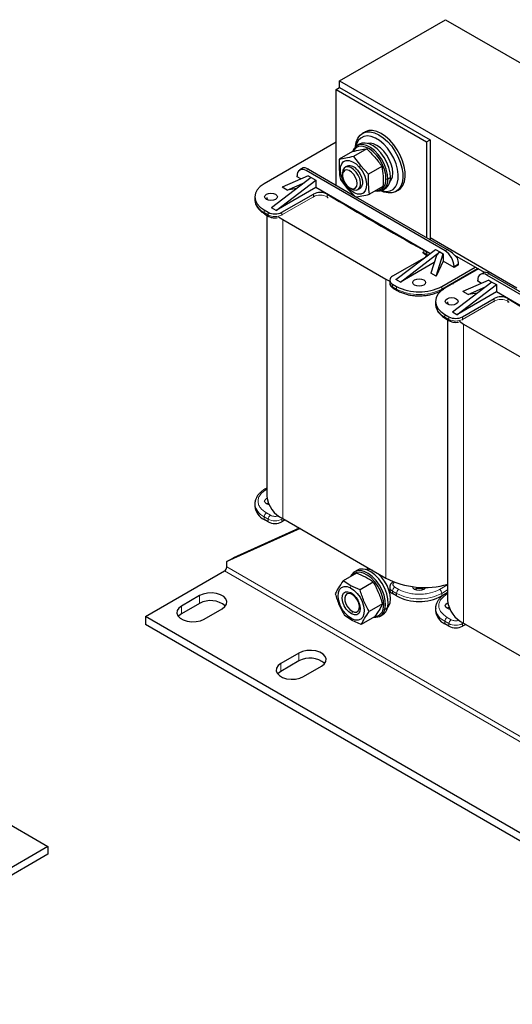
# Model space of a CAD drawing. Header units: millimetres. Extents: x 5 to 418, y 2 to 292.
# Tile 19 of 23: x 294 to 335, y 52 to 134. Entities that reach past the tile are written whole.
import ezdxf

# ---------------------------------------------------------------- set-up
doc = ezdxf.new("R2010")
doc.units = ezdxf.units.MM

msp = doc.modelspace()

# ---------------------------------------------------------------- linework, layer by layer
at = {"color": 7, "linetype": 'Continuous', "lineweight": 25}
for p, q in [((320.275, 129.3782), (329.0997, 134.4725)), ((329.0997, 134.4725), (366.8121, 112.7017)), ((320.275, 128.812), (320.275, 129.3782)), ((320.275, 129.3782), (357.9874, 107.6073)), ((319.9922, 128.6487), (320.275, 128.812)), ((319.9922, 120.6576), (319.9922, 128.6487)), ((319.9922, 128.6487), (327.5347, 124.2946)), ((320.275, 128.812), (327.8175, 124.4578)), ((322.3635, 125.1078), (322.175, 124.999)), ((319.9922, 124.2605), (313.9771, 120.7881)), ((321.9426, 124.0951), (321.7163, 123.9644)), ((327.5347, 124.2946), (327.8175, 124.4578)), ((327.5347, 124.2946), (327.5347, 116.3034)), ((327.8175, 124.4578), (327.8175, 116.1401)), ((321.3538, 123.4823), (320.2439, 122.8416)), ((322.5328, 123.7058), (321.4229, 123.0651)), ((321.4229, 123.0651), (322.0058, 122.3064)), ((322.0058, 122.3064), (322.6904, 121.6063)), ((317.2406, 122.1185), (316.9416, 121.9459)), ((329.0714, 115.1985), (317.4749, 121.8931)), ((317.6634, 122.0019), (321.5353, 119.7668)), ((320.5139, 121.6779), (320.5139, 121.5109)), ((320.892, 122.2569), (320.7349, 122.1662)), ((323.8003, 122.247), (322.6904, 121.6063)), ((317.8991, 121.3107), (314.5993, 118.796)), ((314.9764, 118.5783), (318.2763, 121.093)), ((317.6352, 121.4631), (315.4715, 120.5187)), ((315.9069, 120.2673), (317.3652, 120.9038)), ((316.7206, 121.3813), (316.7206, 121.4575)), ((317.0337, 121.2006), (316.7206, 121.3813)), ((317.6352, 121.4631), (317.8991, 121.3107)), ((317.8991, 121.3107), (318.2763, 121.093)), ((318.2763, 121.093), (318.2763, 120.4833)), ((320.3324, 121.1594), (320.9154, 120.4007)), ((318.2763, 120.4833), (314.9764, 118.5783)), ((315.4478, 118.415), (318.0814, 119.9354)), ((315.9069, 120.2673), (315.4715, 120.5187)), ((316.6887, 120.3882), (315.9069, 120.2673)), ((327.8148, 114.9768), (318.2763, 120.4833)), ((320.9154, 120.4007), (321.5999, 119.7007)), ((321.1235, 120.455), (321.2681, 120.3715)), ((321.8015, 120.3187), (321.9585, 120.4093)), ((323.8888, 120.5648), (322.7789, 119.9241)), ((323.8495, 120.2693), (324.0757, 120.3999)), ((324.9747, 120.1491), (325.1633, 120.258)), ((313.196, 119.6995), (313.196, 119.4818)), ((314.2049, 119.5023), (314.1656, 119.4817)), ((314.2049, 119.6614), (314.2191, 119.4548)), ((314.2049, 119.5023), (314.2049, 119.4613)), ((321.6394, 119.7067), (329.26, 115.3074)), ((313.9771, 118.611), (314.3165, 118.415)), ((314.0323, 118.2711), (314.3717, 118.0752)), ((314.0323, 118.2711), (314.0352, 118.2695)), ((314.9764, 118.5783), (314.5993, 118.796)), ((314.2049, 118.1715), (314.2049, 94.7297)), ((315.1823, 118.0381), (315.5327, 117.8108)), ((315.5327, 117.8108), (324.1311, 112.8471)), ((327.8175, 116.3142), (335.0771, 112.1233)), ((324.9702, 112.809), (328.27, 115.3237)), ((325.3473, 112.5913), (328.6472, 115.106)), ((327.3116, 114.9982), (327.4638, 114.8575)), ((328.27, 115.3237), (328.6472, 115.106)), ((328.3314, 113.0948), (328.9112, 114.9536)), ((328.6472, 115.106), (328.3502, 114.8025)), ((328.6472, 115.106), (328.9112, 114.9536)), ((328.9112, 114.9536), (328.9112, 114.3439)), ((327.321, 114.6015), (324.6874, 113.0812)), ((328.1685, 114.2199), (325.3473, 112.5913)), ((328.3502, 114.8025), (327.8959, 113.3462)), ((328.9112, 114.3439), (328.3314, 113.0948)), ((329.8257, 113.8159), (328.9112, 114.3439)), ((329.8534, 114.8558), (332.3437, 113.4182)), ((330.2028, 114.0336), (330.2028, 114.1099)), ((328.3314, 113.0948), (327.8959, 113.3462)), ((328.798, 112.2321), (331.5982, 113.8486)), ((331.8622, 113.6962), (329.062, 112.0797)), ((330.2028, 114.0336), (329.8257, 113.8159)), ((329.8257, 113.8159), (329.8257, 113.8921)), ((332.3255, 113.4101), (332.0265, 113.2375)), ((332.7484, 113.2936), (336.6203, 111.0584)), ((324.1311, 112.8471), (324.4531, 112.6783)), ((324.4531, 112.7546), (324.4531, 112.5369)), ((325.3473, 112.5913), (324.9702, 112.809)), ((329.6333, 112.4413), (329.7753, 112.4915)), ((332.9841, 112.6023), (329.6843, 110.0877)), ((332.7201, 112.7547), (330.5564, 111.8103)), ((331.8056, 112.673), (331.8056, 112.7492)), ((332.1187, 112.4922), (331.8056, 112.673)), ((344.1564, 106.4902), (332.5598, 113.1847)), ((332.7201, 112.7547), (332.9841, 112.6023)), ((332.9841, 112.6023), (333.3612, 112.3846)), ((324.6874, 112.428), (325.0268, 112.2321)), ((324.7426, 112.0882), (325.082, 111.8923)), ((325.082, 111.8923), (325.0849, 111.8907)), ((328.7428, 111.8923), (328.9633, 112.0195)), ((330.0614, 109.87), (333.3612, 112.3846)), ((333.3612, 111.7749), (330.0614, 109.87)), ((330.9919, 111.5589), (330.5564, 111.8103)), ((330.9919, 111.5589), (332.4502, 112.1954)), ((331.7736, 111.6799), (330.9919, 111.5589)), ((333.3612, 112.3846), (333.3612, 111.7749)), ((342.8998, 106.2684), (333.3612, 111.7749)), ((328.281, 110.9912), (328.281, 110.7734)), ((329.2899, 110.953), (329.304, 110.7465)), ((330.5328, 109.7067), (333.1664, 111.227)), ((329.2899, 110.7939), (329.2506, 110.7734)), ((329.2899, 110.7939), (329.2899, 110.7529)), ((330.0614, 109.87), (329.6843, 110.0877)), ((329.062, 109.9026), (329.4014, 109.7067)), ((329.1172, 109.5628), (329.4567, 109.3668)), ((329.1172, 109.5628), (329.1201, 109.5612)), ((329.2899, 109.4631), (329.2899, 86.0213)), ((330.2673, 109.3298), (330.6176, 109.1025)), ((330.6176, 109.1025), (339.2161, 104.1387)), ((314.2049, 95.4249), (314.0323, 95.3252)), ((314.1656, 94.55), (314.2129, 94.5743)), ((313.196, 94.1146), (313.196, 93.8968)), ((314.3085, 94.1734), (314.1656, 94.1145)), ((314.3165, 92.6123), (313.9771, 92.8083)), ((315.7213, 92.7702), (315.4478, 92.6123)), ((315.5327, 92.8791), (324.1311, 87.9154)), ((316.9782, 92.0447), (310.8469, 89.2907)), ((316.9076, 92.0854), (311.4126, 89.6173)), ((310.8469, 89.2907), (311.4126, 89.6173)), ((310.8469, 88.8552), (310.8469, 89.2907)), ((304.0587, 84.7187), (310.6584, 88.5286)), ((321.6712, 88.3267), (320.5613, 87.6859)), ((321.754, 88.581), (321.5278, 88.4504)), ((321.2174, 87.2849), (320.5613, 87.6859)), ((321.9752, 86.9426), (321.2174, 87.2849)), ((323.085, 87.5833), (321.9752, 86.9426)), ((324.4531, 87.1697), (324.4531, 86.9519)), ((324.744, 87.6191), (324.7426, 87.6183)), ((308.5842, 86.4604), (307.0757, 85.5896)), ((320.7025, 86.2545), (320.7025, 86.2145)), ((325.0268, 86.4294), (324.6874, 86.6254)), ((329.0774, 86.5907), (328.798, 86.4294)), ((329.1138, 86.5843), (329.09, 86.598)), ((329.2899, 86.7165), (329.1172, 86.6169)), ((308.5842, 85.8072), (307.0757, 84.9363)), ((308.9613, 84.501), (310.4698, 85.3719)), ((323.8466, 85.7662), (322.7367, 85.1254)), ((328.281, 85.4062), (328.281, 85.1885)), ((329.2506, 85.8417), (329.2979, 85.8659)), ((329.3934, 85.4651), (329.2506, 85.4062)), ((358.9302, 53.0421), (304.0587, 84.7187)), ((304.0587, 84.7187), (304.0587, 84.0655)), ((321.3267, 84.394), (320.6706, 84.795)), ((321.312, 85.1587), (321.3466, 85.1387)), ((323.1943, 84.6924), (322.0844, 84.0516)), ((323.6609, 84.7552), (323.8872, 84.8859)), ((358.9302, 52.3889), (304.0587, 84.0655)), ((322.0844, 84.0516), (321.3267, 84.394)), ((329.4014, 83.904), (329.062, 84.0999)), ((330.8063, 84.0619), (330.5328, 83.904)), ((330.6176, 84.1708), (339.2161, 79.207)), ((316.8809, 81.6708), (315.3724, 80.8)), ((316.8809, 81.0176), (315.3724, 80.1467)), ((317.258, 79.7114), (318.7665, 80.5823)), ((282.1403, 73.5047), (295.9277, 65.5455)), ((295.9277, 65.5455), (289.328, 61.7356)), ((295.9277, 64.8922), (289.328, 61.0823)), ((295.9277, 65.5455), (295.9277, 64.8922))]:
    msp.add_line(p, q, dxfattribs=at)
at = {"color": 7, "linetype": 'Continuous', "lineweight": 18}
for p, q in [((321.9118, 122.1833), (322.0058, 122.3064)), ((317.4749, 121.8931), (317.6634, 122.0019)), ((324.1394, 121.1806), (324.2902, 121.1771)), ((324.5165, 121.3077), (324.2902, 121.1771)), ((318.0814, 119.7176), (318.0814, 119.9354)), ((319.2267, 119.9272), (319.2267, 119.7094)), ((320.9387, 120.4829), (320.9154, 120.4007)), ((318.0814, 119.7176), (315.4478, 118.1973)), ((319.2317, 119.6626), (319.2994, 119.6653)), ((319.2994, 119.6653), (319.2505, 119.6271)), ((319.2994, 119.6653), (319.2994, 119.6)), ((313.9771, 118.3932), (313.9771, 118.611)), ((314.3165, 118.1973), (313.9771, 118.3932)), ((314.3165, 118.415), (314.3165, 118.1973)), ((315.4478, 118.1973), (315.4478, 118.415)), ((315.5327, 117.8108), (315.5327, 92.8791)), ((327.2304, 115.0215), (327.2304, 115.0869)), ((327.2931, 114.9842), (327.2304, 115.0869)), ((327.2304, 115.0869), (327.3116, 114.9982)), ((327.3067, 115.0449), (327.3067, 115.2626)), ((329.26, 115.3074), (329.0714, 115.1985)), ((330.2028, 114.1099), (329.8257, 113.8921)), ((331.7868, 113.7397), (328.798, 112.0144)), ((332.5598, 113.1847), (332.7484, 113.2936)), ((324.1311, 112.8471), (324.1311, 87.9154)), ((324.6874, 112.2103), (324.6874, 112.428)), ((325.0268, 112.0144), (324.6874, 112.2103)), ((325.0268, 112.2321), (325.0268, 112.0144)), ((328.798, 112.0144), (328.798, 112.2321)), ((333.1664, 111.0093), (330.5328, 109.4889)), ((333.1664, 111.0093), (333.1664, 111.227)), ((334.3116, 111.2188), (334.3116, 111.0011)), ((334.3167, 110.9542), (334.3843, 110.957)), ((334.3843, 110.957), (334.3355, 110.9188)), ((334.3843, 110.957), (334.3843, 110.8916)), ((329.062, 109.6849), (329.062, 109.9026)), ((329.4014, 109.4889), (329.062, 109.6849)), ((329.4014, 109.7067), (329.4014, 109.4889)), ((330.5328, 109.4889), (330.5328, 109.7067)), ((330.6176, 109.1025), (330.6176, 84.1708)), ((314.1656, 95.312), (314.2049, 95.3347)), ((313.9771, 93.026), (314.3165, 92.8301)), ((313.9771, 92.8083), (313.9771, 93.026)), ((314.505, 93.1567), (314.1656, 93.3526)), ((314.3165, 92.8301), (314.3165, 92.6123)), ((315.4478, 92.8301), (315.5327, 92.8791)), ((315.4478, 92.6123), (315.4478, 92.8301)), ((365.7184, 57.1786), (310.8469, 88.8552)), ((365.5299, 56.852), (310.6584, 88.5286)), ((321.1879, 87.1089), (321.2174, 87.2849)), ((325.2153, 86.9738), (324.8759, 87.1697)), ((329.2899, 87.3665), (328.6095, 86.9738)), ((308.5842, 86.4604), (308.5842, 85.8072)), ((321.2691, 86.6705), (321.2031, 86.7086)), ((324.6874, 86.8431), (325.0268, 86.6472)), ((324.6874, 86.6254), (324.6874, 86.8431)), ((325.0268, 86.6472), (325.0268, 86.4294)), ((328.798, 86.6472), (329.2899, 86.9311)), ((328.798, 86.4294), (328.798, 86.6472)), ((329.2506, 86.6037), (329.2899, 86.6263)), ((307.0757, 85.5896), (307.0757, 84.9363)), ((324.2742, 85.4287), (324.048, 85.2981)), ((321.3754, 85.1228), (321.2703, 84.9295)), ((323.8998, 85.3198), (324.048, 85.2981)), ((329.59, 84.4483), (329.2506, 84.6443)), ((321.2854, 84.5292), (321.3267, 84.394)), ((329.062, 84.3177), (329.4014, 84.1217)), ((329.062, 84.0999), (329.062, 84.3177)), ((329.4014, 84.1217), (329.4014, 83.904)), ((330.5328, 84.1217), (330.6177, 84.1707)), ((330.5328, 83.904), (330.5328, 84.1217)), ((316.8809, 81.6708), (316.8809, 81.0176)), ((315.3724, 80.8), (315.3724, 80.1467))]:
    msp.add_line(p, q, dxfattribs=at)
at = {"color": 7, "linetype": 'Continuous', "lineweight": 25, "flags": 128}
for points in [[(321.6002, 123.8809), (321.6012, 123.8953), (321.6638, 124.2748), (321.7914, 124.5965), (321.9798, 124.8493), (322.2224, 125.0246), (322.5112, 125.1164), (322.8361, 125.1217), (323.1862, 125.0402), (323.5496, 124.8748), (323.9138, 124.631), (324.2664, 124.3171), (324.5956, 123.9439), (324.8899, 123.524), (325.1395, 123.0718)], [(324.8019, 122.9156), (324.5606, 123.3494), (324.2741, 123.7493), (323.9535, 124.0999), (323.6111, 124.3876), (323.2601, 124.6015), (322.9139, 124.7333), (322.5859, 124.7779), (322.2886, 124.7336), (322.0335, 124.6021), (321.8304, 124.3886), (321.6871, 124.1011), (321.6346, 123.9094)], [(325.328, 123.1807), (325.0785, 123.6329), (324.7841, 124.0527), (324.455, 124.426), (324.1023, 124.7398), (323.7381, 124.9836), (323.3748, 125.1491), (323.0247, 125.2306), (322.6997, 125.2253), (322.411, 125.1334), (322.3635, 125.1078)], [(324.2902, 121.1771), (324.2658, 121.5802), (324.1671, 122.0103), (323.9989, 122.4457), (323.7698, 122.8646), (323.4912, 123.246), (323.1771, 123.5707), (322.8432, 123.8226), (322.5063, 123.989), (322.1832, 124.0614), (321.8902, 124.0364), (321.642, 123.9151), (321.451, 123.7037), (321.3465, 123.4781)], [(324.5165, 121.3077), (324.4921, 121.7109), (324.3933, 122.1409), (324.2252, 122.5763), (323.9961, 122.9952), (323.7175, 123.3766), (323.4033, 123.7014), (323.0695, 123.9532), (322.7325, 124.1196), (322.4095, 124.1921), (322.1165, 124.167), (321.9426, 124.0951)], [(324.4699, 120.9693), (324.5755, 121.1173), (324.6731, 121.3832), (324.7062, 121.7032), (324.6731, 122.0615), (324.5755, 122.44), (324.4183, 122.8198), (324.2093, 123.1818), (323.959, 123.5079), (323.68, 123.7816), (323.3863, 123.9894), (323.0926, 124.1207), (322.8136, 124.1691), (322.6328, 124.1516)], [(324.1394, 121.1806), (324.1162, 121.5635), (324.0224, 121.9721), (323.8627, 122.3857), (323.645, 122.7836), (323.3804, 123.146), (323.0819, 123.4545), (322.7647, 123.6938), (322.4447, 123.8518), (322.1378, 123.9207), (321.8595, 123.8969), (321.6237, 123.7817), (321.4422, 123.5808), (321.4011, 123.5077)], [(325.1633, 120.258), (325.3585, 120.4077), (325.5469, 120.6605), (325.6745, 120.9821), (325.737, 121.3617), (325.7324, 121.7863), (325.6607, 122.2414), (325.5243, 122.7115), (325.328, 123.1807)], [(320.9387, 120.4829), (320.7018, 120.8036), (320.5142, 121.1604), (320.3886, 121.529), (320.3337, 121.8842), (320.3532, 122.2019), (320.4458, 122.4604), (320.6051, 122.642), (320.8202, 122.7345), (321.0767, 122.7314), (321.3568, 122.633), (321.6417, 122.4461), (321.9118, 122.1833)], [(325.1395, 123.0718), (325.3358, 122.6026), (325.4721, 122.1325), (325.5438, 121.6774), (325.5485, 121.2528), (325.4859, 120.8733), (325.3583, 120.5516), (325.17, 120.2988), (324.9273, 120.1235), (324.6386, 120.0317), (324.3136, 120.0264), (323.9635, 120.1079), (323.7191, 120.2105)], [(323.761, 120.2261), (323.8587, 120.1971), (324.1867, 120.1525), (324.484, 120.1968), (324.7391, 120.3283), (324.9422, 120.5418), (325.0855, 120.8293), (325.1635, 121.1797), (325.1732, 121.5794), (325.1142, 122.0132), (324.9889, 122.4644), (324.8019, 122.9156)], [(321.2681, 120.3715), (321.4319, 120.2977), (321.6416, 120.2701), (321.8182, 120.3289), (321.9459, 120.4689), (322.0134, 120.6776), (322.0146, 120.9365), (321.9495, 121.2226), (321.8239, 121.5104), (321.6489, 121.7745), (321.4401, 121.9912), (321.216, 122.1414), (320.9965, 122.2118), (320.8012, 122.196), (320.6474, 122.0955), (320.5487, 121.9192), (320.5139, 121.6827), (320.5139, 121.6779)], [(321.0746, 120.4855), (321.2746, 120.3897), (321.4582, 120.3773), (321.6055, 120.4496), (321.7006, 120.5988), (321.7332, 120.8086), (321.6997, 121.0565), (321.6038, 121.3154), (321.4558, 121.5574), (321.2718, 121.7562), (321.0718, 121.8902), (320.8774, 121.9451), (320.7096, 121.9147), (320.5867, 121.8025), (320.522, 121.6205), (320.5225, 121.3885), (320.5881, 121.1316), (320.7117, 120.8777), (320.8799, 120.6543), (321.0746, 120.4855)], [(321.9118, 122.1833), (322.1487, 121.8626), (322.3363, 121.5058), (322.4619, 121.1372), (322.5168, 120.782), (322.4973, 120.4643), (322.4047, 120.2059), (322.2454, 120.0242), (322.0303, 119.9318), (321.7738, 119.9348), (321.4937, 120.0332), (321.2088, 120.2201), (320.9387, 120.4829)], [(321.7608, 121.9195), (321.9531, 121.6505), (322.0938, 121.3505), (322.169, 121.0488), (322.1714, 120.7749), (322.1008, 120.5557), (321.964, 120.4126), (321.9585, 120.4093)], [(313.9771, 120.7881), (313.6454, 120.5548), (313.399, 120.2886), (313.2472, 119.9998), (313.196, 119.6995), (313.2472, 119.3992), (313.399, 119.1104), (313.6454, 118.8443), (313.9771, 118.611)], [(314.1656, 119.9172), (314.3386, 119.984), (314.5427, 120.0074), (314.7468, 119.984), (314.9199, 119.9172), (315.0355, 119.8173), (315.0761, 119.6995), (315.0355, 119.5817), (314.9199, 119.4818), (314.7468, 119.4151), (314.5427, 119.3916), (314.3386, 119.4151), (314.1656, 119.4818), (314.05, 119.5817), (314.0094, 119.6995), (314.05, 119.8173), (314.1656, 119.9172)], [(327.3067, 115.2626), (327.4106, 115.1929), (327.4885, 115.1127), (327.5374, 115.0252), (327.5552, 114.9338), (327.5413, 114.8422), (327.4963, 114.754), (327.4487, 114.6978)], [(327.2895, 112.341), (327.1165, 112.2742), (326.9124, 112.2508), (326.7083, 112.2742), (326.5353, 112.341), (326.4197, 112.4408), (326.3791, 112.5587), (326.4197, 112.6765), (326.5353, 112.7764), (326.7083, 112.8431), (326.9124, 112.8666), (327.1165, 112.8431), (327.2895, 112.7764), (327.4051, 112.6765), (327.4457, 112.5587), (327.4051, 112.4408), (327.2895, 112.341)], [(329.062, 112.0797), (328.7304, 111.8464), (328.4839, 111.5803), (328.3322, 111.2915), (328.281, 110.9912), (328.3322, 110.6908), (328.4839, 110.402), (328.7304, 110.1359), (329.062, 109.9026)], [(329.2506, 111.2089), (329.4236, 111.2756), (329.6277, 111.299), (329.8318, 111.2756), (330.0048, 111.2089), (330.1204, 111.109), (330.161, 110.9912), (330.1204, 110.8733), (330.0048, 110.7735), (329.8318, 110.7067), (329.6277, 110.6833), (329.4236, 110.7067), (329.2506, 110.7735), (329.135, 110.8733), (329.0944, 110.9912), (329.135, 111.109), (329.2506, 111.2089)], [(314.3641, 94.0422), (314.3386, 94.0479), (314.1656, 94.1146), (314.05, 94.2145), (314.0094, 94.3323), (314.05, 94.4501), (314.1656, 94.55)], [(324.2742, 85.4287), (324.3275, 85.7832), (324.3052, 86.1853), (324.2085, 86.6148), (324.0421, 87.0504), (323.8145, 87.47), (323.5371, 87.8527), (323.2238, 88.1793), (322.8902, 88.4334), (322.5531, 88.6022), (322.2295, 88.6773), (321.9355, 88.655), (321.754, 88.581)], [(324.048, 85.2981), (324.1012, 85.6525), (324.0789, 86.0546), (323.9822, 86.4842), (323.8159, 86.9197), (323.5883, 87.3394), (323.3108, 87.7221), (322.9975, 88.0487), (322.6639, 88.3027), (322.3269, 88.4716), (322.0032, 88.5467), (321.7092, 88.5243), (321.4596, 88.4056), (321.2669, 88.1965), (321.1896, 88.0487)], [(323.8998, 85.3198), (323.9505, 85.6565), (323.9293, 86.0385), (323.8374, 86.4466), (323.6794, 86.8603), (323.4631, 87.259), (323.1996, 87.6226), (322.9019, 87.9328), (322.585, 88.1742), (322.2648, 88.3346), (321.9573, 88.4059), (321.678, 88.3847), (321.4409, 88.272), (321.2737, 88.0972)], [(324.2813, 85.4553), (324.3869, 85.6033), (324.4846, 85.8691), (324.5177, 86.1892), (324.4846, 86.5474), (324.3869, 86.9259), (324.2297, 87.3057), (324.0207, 87.6677), (323.7704, 87.9938), (323.4914, 88.2676), (323.4304, 88.3171)], [(321.2854, 84.5292), (321.001, 84.7219), (320.7326, 84.9893), (320.4986, 85.3132), (320.3149, 85.6716), (320.194, 86.0401), (320.1441, 86.3935), (320.1687, 86.7077), (320.2661, 86.9614), (320.4296, 87.1373), (320.6482, 87.2233), (320.9068, 87.2136), (321.1879, 87.1089)], [(321.1879, 87.1089), (321.4724, 86.9162), (321.7408, 86.6488), (321.9748, 86.3249), (322.1585, 85.9665), (322.2794, 85.598), (322.3293, 85.2446), (322.3046, 84.9304), (322.2073, 84.6767), (322.0437, 84.5008), (321.8252, 84.4148), (321.5666, 84.4245), (321.2854, 84.5292)], [(327.2895, 86.9738), (327.1165, 86.907), (326.9124, 86.8836), (326.7083, 86.907), (326.5353, 86.9738), (326.4197, 87.0736), (326.3791, 87.1915), (326.3798, 87.2078)], [(327.4408, 87.1495), (327.4051, 87.0736), (327.2895, 86.9738)], [(310.4698, 85.3719), (310.6972, 85.5472), (310.8299, 85.7525), (310.8569, 85.971), (310.7763, 86.1851), (310.5944, 86.3774), (310.326, 86.5323), (309.993, 86.6373), (309.6221, 86.6839), (309.2436, 86.6683), (308.888, 86.5917), (308.5842, 86.4604)], [(321.2703, 84.9295), (321.0358, 85.0955), (320.821, 85.3323), (320.6469, 85.6167), (320.5305, 85.9209), (320.4832, 86.2152), (320.5097, 86.4707), (320.6073, 86.6624), (320.7666, 86.7715), (320.9719, 86.7875), (321.2031, 86.7086)], [(321.3121, 85.1586), (321.5101, 85.0825), (321.6865, 85.0909), (321.8225, 85.1829), (321.9031, 85.3486), (321.9197, 85.57), (321.8704, 85.8231), (321.7606, 86.0805), (321.6023, 86.3142), (321.4125, 86.499), (321.2118, 86.6149), (321.022, 86.6492), (320.8636, 86.5983), (320.7538, 86.4677), (320.7046, 86.2714), (320.7211, 86.0309), (320.8018, 85.7722), (320.9377, 85.5232), (321.1142, 85.311), (321.3121, 85.1586)], [(321.2031, 86.7086), (321.4376, 86.5426), (321.6524, 86.3058), (321.8265, 86.0214), (321.9429, 85.7172), (321.9902, 85.4229), (321.9637, 85.1674), (321.866, 84.9757), (321.7068, 84.8666), (321.5015, 84.8506), (321.2703, 84.9295)], [(307.0757, 85.5896), (306.8483, 85.4142), (306.7156, 85.2089), (306.6886, 84.9904), (306.7692, 84.7763), (306.9511, 84.584), (307.2195, 84.4291), (307.5526, 84.3241), (307.9234, 84.2775), (308.3019, 84.2932), (308.6575, 84.3697), (308.9613, 84.501)], [(329.4491, 85.3339), (329.4236, 85.3395), (329.2506, 85.4063), (329.135, 85.5061), (329.0944, 85.624), (329.135, 85.7418), (329.2506, 85.8417)], [(307.0757, 84.9363), (306.8483, 84.761), (306.8112, 84.7187)], [(318.7665, 80.5823), (318.994, 80.7577), (319.1266, 80.9629), (319.1537, 81.1814), (319.073, 81.3955), (318.8911, 81.5878), (318.6228, 81.7427), (318.2897, 81.8477), (317.9188, 81.8943), (317.5403, 81.8787), (317.1847, 81.8021), (316.8809, 81.6708)], [(315.3724, 80.8), (315.145, 80.6246), (315.0124, 80.4193), (314.9853, 80.2008), (315.066, 79.9867), (315.2478, 79.7944), (315.5162, 79.6395), (315.8493, 79.5345), (316.2201, 79.4879), (316.5986, 79.5036), (316.9542, 79.5801), (317.258, 79.7114)], [(315.3724, 80.1467), (315.145, 79.9714), (315.1079, 79.9291)]]:
    msp.add_lwpolyline(points, dxfattribs=at)
at = {"color": 7, "linetype": 'Continuous', "lineweight": 18, "flags": 128}
for points in [[(318.0814, 119.7176), (318.0778, 119.6772), (318.0727, 119.6573)], [(319.2267, 119.7094), (319.2357, 119.7039), (319.2448, 119.6984), (319.2539, 119.6929), (319.263, 119.6874), (319.2721, 119.6819), (319.2812, 119.6763), (319.2903, 119.6708), (319.2994, 119.6653)], [(315.4478, 118.1973), (315.4442, 118.1569), (315.4392, 118.137)], [(327.2304, 115.0869), (327.2399, 115.0816), (327.2494, 115.0764), (327.259, 115.0711), (327.2685, 115.0659), (327.2781, 115.0606), (327.2876, 115.0554), (327.2972, 115.0501), (327.3067, 115.0449)], [(333.1664, 111.0093), (333.1627, 110.9689), (333.1577, 110.949)], [(334.3116, 111.0011), (334.3207, 110.9956), (334.3298, 110.99), (334.3389, 110.9845), (334.348, 110.979), (334.3571, 110.9735), (334.3661, 110.968), (334.3752, 110.9625), (334.3843, 110.957)], [(330.5328, 109.4889), (330.5292, 109.4485), (330.5241, 109.4286)]]:
    msp.add_lwpolyline(points, dxfattribs=at)
at = {"color": 7, "linetype": 'Continuous', "lineweight": 25}
for centre, radius, start, end in [((317.1804, 121.5321), 0.4658, 50.796715, 189.214037), ((321.1076, 121.5248), 0.7632, 31.139773, 106.409959), ((323.4071, 121.067), 0.8899, 259.397957, 7.109317), ((323.2864, 121.083), 0.8585, 270.858784, 6.527711), ((323.5106, 121.2352), 1.0085, 304.084725, 4.125659), ((318.6463, 118.8486), 1.2248, 61.715561, 117.463853), ((431.8063, 305.6114), 217.147, 238.771722, 241.233655), ((314.8822, 119.5068), 1.2296, 242.609672, 297.390328), ((328.1881, 113.8176), 1.6393, 2.605478, 57.394522), ((328.8144, 114.083), 1.3887, 1.108153, 22.021162), ((332.2654, 112.8238), 0.4658, 50.796715, 189.214037), ((324.8534, 112.5768), 0.4024, 185.694799, 245.625342), ((324.8113, 112.7546), 0.3493, 110.783421, 249.216579), ((326.9124, 115.8713), 4.0987, 242.609672, 297.390328), ((333.7312, 110.1403), 1.2248, 61.715561, 117.463853), ((446.8913, 296.9031), 217.147, 238.771722, 241.233655), ((329.9671, 110.7984), 1.2296, 242.609672, 297.390328), ((316.506, 94.9791), 2.3146, 186.187456, 245.132685), ((314.5306, 94.0299), 1.3412, 185.694799, 245.625342), ((314.8822, 93.7041), 1.2296, 242.609672, 297.390328), ((310.4375, 88.8739), 0.4098, 302.605478, 357.394522), ((322.6143, 87.6964), 0.9564, 67.606349, 100.241047), ((327.3623, 94.2365), 7.0991, 242.925264, 285.900302), ((326.9124, 86.2458), 0.8198, 62.615753, 117.384247), ((324.8534, 86.9918), 0.4024, 185.694799, 245.625342), ((326.9124, 90.0686), 4.0987, 242.609672, 297.390328), ((309.5045, 84.1694), 1.8786, 49.106312, 119.333177), ((323.4448, 85.6107), 0.8492, 301.398261, 347.626256), ((331.591, 86.2708), 2.3146, 186.187456, 245.132685), ((323.2564, 85.4642), 0.8088, 262.005318, 348.147299), ((323.1576, 85.4649), 0.7563, 274.928626, 348.935812), ((329.6155, 85.3216), 1.3412, 185.694799, 245.625342), ((329.9671, 84.9958), 1.2296, 242.609672, 297.390328), ((317.8012, 79.3798), 1.8786, 49.106312, 119.333177)]:
    msp.add_arc(centre, radius, start, end, dxfattribs=at)
at = {"color": 7, "linetype": 'Continuous', "lineweight": 18}
for centre, radius, start, end in [((318.6463, 118.6309), 1.2248, 61.715561, 117.463853), ((314.5306, 119.6149), 1.3412, 185.694799, 245.625342), ((319.4323, 119.7081), 0.2057, 179.618905, 192.769107), ((319.1129, 119.577), 0.1465, 25.734706, 35.769376), ((314.1039, 118.3771), 0.1279, 172.74417, 235.943649), ((314.4431, 118.1811), 0.1276, 172.706066, 236.324322), ((314.8822, 119.2891), 1.2296, 242.609672, 297.390328), ((327.6106, 114.5855), 0.5097, 125.924292, 127.456856), ((327.5205, 115.0434), 0.2137, 179.611116, 192.216973), ((327.0941, 114.6059), 0.4878, 25.925202, 64.146439), ((324.8142, 112.1941), 0.1279, 172.74417, 235.943649), ((325.1536, 111.9982), 0.1279, 172.74417, 235.943649), ((326.9124, 115.6536), 4.0987, 242.609672, 297.390328), ((328.6712, 111.9982), 0.1278, 303.963075, 7.265189), ((333.7312, 109.9225), 1.2248, 61.715561, 117.463853), ((334.5173, 110.9997), 0.2057, 179.618905, 192.769107), ((334.1978, 110.8686), 0.1465, 25.734706, 35.769376), ((329.6155, 110.9065), 1.3412, 185.694799, 245.625342), ((329.1889, 109.6687), 0.1279, 172.74417, 235.943649), ((329.528, 109.4727), 0.1276, 172.706066, 236.324322), ((329.9671, 110.5807), 1.2296, 242.609672, 297.390328), ((314.0875, 95.2029), 0.1342, 54.391363, 114.204553), ((314.5341, 94.2518), 1.3464, 186.415638, 245.562224), ((314.3864, 93.0074), 0.4098, 122.605478, 177.394522), ((314.7259, 92.8115), 0.4098, 122.605478, 177.394522), ((314.8822, 93.9219), 1.2296, 242.609672, 297.390328), ((315.1017, 92.8231), 0.3462, 1.148388, 20.147653), ((324.8544, 87.2107), 0.4037, 186.334318, 245.569374), ((325.0968, 86.8245), 0.4098, 122.605478, 177.394522), ((325.4362, 86.6285), 0.4098, 122.605478, 177.394522), ((326.9124, 90.2864), 4.0987, 242.609672, 297.390328), ((328.3886, 86.6285), 0.4098, 2.605478, 57.394522), ((329.1724, 86.4945), 0.1342, 54.391363, 114.204553), ((329.619, 85.5434), 1.3464, 186.415638, 245.562224), ((329.4714, 84.299), 0.4098, 122.605478, 177.394522), ((329.8108, 84.1031), 0.4098, 122.605478, 177.394522), ((329.9671, 85.2135), 1.2296, 242.609672, 297.390328), ((330.1866, 84.1148), 0.3462, 1.148388, 20.147653)]:
    msp.add_arc(centre, radius, start, end, dxfattribs=at)
at = {"color": 7, "linetype": 'Continuous', "lineweight": 25}
for centre, start_param, end_param in [((318.0406, 121.3487), 2.2736773, 3.0589942), ((329.6371, 114.6541), 1.2264797, 2.2736773), ((333.1255, 112.6403), 2.2736773, 3.0589942)]:
    msp.add_ellipse(centre, major_axis=(0.8193, -0.7545), ratio=0.2648379, start_param=start_param, end_param=end_param, dxfattribs=at)
for points, knots in [([(321.3538, 123.4823), (321.5757, 123.5342), (322.0195, 123.638), (322.3617, 123.6832), (322.5328, 123.7058)], [0, 0, 0, 0, 0.4999949, 1, 1, 1, 1]), ([(322.5328, 123.7058), (322.7698, 123.4769), (323.2431, 123.02), (323.6148, 122.5044), (323.8003, 122.247)], [0, 0, 0, 0, 0.50087292, 1, 1, 1, 1]), ([(320.2439, 122.8416), (320.2333, 122.5466), (320.212, 121.9565), (320.2923, 121.4251), (320.3324, 121.1594)], [0, 0, 0, 0, 0.4999949, 1, 1, 1, 1]), ([(321.4229, 123.0651), (321.201, 123.0131), (320.7572, 122.9093), (320.415, 122.8642), (320.2439, 122.8416)], [0, 0, 0, 0, 0.4999949, 1, 1, 1, 1]), ([(322.7789, 119.9241), (322.7388, 120.1898), (322.6585, 120.7212), (322.6798, 121.3113), (322.6904, 121.6063)], [0, 0, 0, 0, 0.4999949, 1, 1, 1, 1]), ([(323.8003, 122.247), (323.8404, 121.9813), (323.9208, 121.4499), (323.8995, 120.8599), (323.8888, 120.5648)], [0, 0, 0, 0, 0.4999949, 1, 1, 1, 1]), ([(321.5999, 119.7007), (321.771, 119.7232), (322.1132, 119.7684), (322.557, 119.8722), (322.7789, 119.9241)], [0, 0, 0, 0, 0.4999949, 1, 1, 1, 1]), ([(313.2052, 119.4982), (313.2038, 119.4364), (313.2002, 119.2791), (313.2821, 119.0319), (313.4324, 118.7708), (313.6499, 118.5385), (313.8546, 118.3725), (313.9983, 118.2954), (314.0373, 118.2745)], [0, 0, 0, 0, 0.1284481, 0.3266028, 0.5273892, 0.7285124, 0.9263538, 1, 1, 1, 1]), ([(314.3746, 118.0782), (314.3948, 118.0654), (314.4513, 118.0299), (314.5675, 117.99), (314.7171, 117.9572), (314.9009, 117.9421), (315.0263, 117.9625), (315.0978, 117.9741)], [0, 0, 0, 0, 0.10324508, 0.28824152, 0.50114384, 0.71554378, 1, 1, 1, 1]), ([(324.4622, 112.5419), (324.4608, 112.5055), (324.457, 112.4066), (324.5359, 112.2609), (324.639, 112.1496), (324.7204, 112.1049), (324.7455, 112.0912)], [0, 0, 0, 0, 0.1933617, 0.5260245, 0.8537372, 1, 1, 1, 1]), ([(325.087, 111.8957), (325.1473, 111.8603), (325.3007, 111.7704), (325.5888, 111.6579), (325.9067, 111.5647), (326.2083, 111.505), (326.5323, 111.4611), (326.7687, 111.4547), (326.9124, 111.4507)], [0, 0, 0, 0, 0.1233828, 0.3140537, 0.506767, 0.64819, 0.7861746, 1, 1, 1, 1]), ([(326.9124, 111.4507), (327.0723, 111.4555), (327.2969, 111.4621), (327.62, 111.506), (327.8871, 111.5577), (328.1874, 111.6424), (328.479, 111.7514), (328.6544, 111.8453), (328.7424, 111.8925)], [0, 0, 0, 0, 0.2377705, 0.3340638, 0.4925045, 0.6547162, 0.8265923, 1, 1, 1, 1]), ([(328.2901, 110.7899), (328.2887, 110.728), (328.2851, 110.5707), (328.3671, 110.3235), (328.5174, 110.0624), (328.7348, 109.8302), (328.9395, 109.6641), (329.0832, 109.5871), (329.1222, 109.5662)], [0, 0, 0, 0, 0.1284481, 0.3266028, 0.5273892, 0.7285124, 0.9263538, 1, 1, 1, 1]), ([(329.4596, 109.3698), (329.4798, 109.3571), (329.5362, 109.3216), (329.6525, 109.2817), (329.802, 109.2489), (329.9858, 109.2337), (330.1112, 109.2541), (330.1827, 109.2657)], [0, 0, 0, 0, 0.1032451, 0.2882415, 0.5011438, 0.7155438, 1, 1, 1, 1]), ([(314.0326, 95.325), (314.0307, 95.324), (313.9347, 95.2756), (313.7724, 95.1565), (313.5544, 94.9659), (313.3806, 94.7463), (313.2584, 94.5017), (313.1948, 94.2805), (313.2031, 94.144), (313.2059, 94.0982)], [0, 0, 0, 0, 0.0035696, 0.1771307, 0.3537368, 0.5331278, 0.7159797, 0.9047961, 1, 1, 1, 1]), ([(323.085, 87.5833), (322.8744, 87.7221), (322.4539, 87.9992), (321.9318, 88.2176), (321.6712, 88.3267)], [0, 0, 0, 0, 0.5008729, 1, 1, 1, 1]), ([(320.5613, 87.6859), (320.4272, 87.4923), (320.1589, 87.105), (319.9923, 86.7764), (319.909, 86.6121)], [0, 0, 0, 0, 0.4999949, 1, 1, 1, 1]), ([(323.085, 87.5833), (323.2374, 87.2951), (323.542, 86.7187), (323.7451, 86.0837), (323.8466, 85.7662)], [0, 0, 0, 0, 0.4999949, 1, 1, 1, 1]), ([(324.743, 87.6179), (324.7006, 87.5904), (324.6114, 87.5326), (324.513, 87.4082), (324.453, 87.2778), (324.4601, 87.1935), (324.4625, 87.1654)], [0, 0, 0, 0, 0.2612359, 0.5493736, 0.8495961, 1, 1, 1, 1]), ([(319.909, 86.6121), (320.0105, 86.2946), (320.2136, 85.6596), (320.5182, 85.0832), (320.6706, 84.795)], [0, 0, 0, 0, 0.4999949, 1, 1, 1, 1]), ([(322.7367, 85.1254), (322.5844, 85.4136), (322.2797, 85.99), (322.0767, 86.6251), (321.9752, 86.9426)], [0, 0, 0, 0, 0.4999949, 1, 1, 1, 1]), ([(329.1176, 86.6166), (329.1157, 86.6157), (329.0196, 86.5672), (328.8573, 86.4481), (328.6394, 86.2575), (328.4655, 86.038), (328.3434, 85.7934), (328.2798, 85.5721), (328.2881, 85.4356), (328.2909, 85.3898)], [0, 0, 0, 0, 0.0035696, 0.1771307, 0.3537368, 0.5331278, 0.7159797, 0.9047961, 1, 1, 1, 1]), ([(323.8466, 85.7662), (323.7633, 85.6019), (323.5967, 85.2733), (323.3284, 84.886), (323.1943, 84.6924)], [0, 0, 0, 0, 0.4999949, 1, 1, 1, 1]), ([(322.0844, 84.0516), (322.1677, 84.2159), (322.3344, 84.5446), (322.6026, 84.9318), (322.7367, 85.1254)], [0, 0, 0, 0, 0.4999949, 1, 1, 1, 1])]:
    msp.add_open_spline(points, degree=3, knots=knots, dxfattribs=at)
at = {"color": 7, "linetype": 'Continuous', "lineweight": 18}
for points, knots in [([(314.1656, 93.3526), (313.9748, 93.489), (313.6813, 93.6987), (313.4978, 94.0489), (313.4449, 94.3323), (313.4978, 94.6157), (313.6813, 94.966), (313.9748, 95.1757), (314.1656, 95.312)], [0, 0, 0, 0, 0.2394568, 0.3683607, 0.5, 0.6316393, 0.7605432, 1, 1, 1, 1]), ([(315.1673, 93.1206), (315.1437, 93.1101), (315.0911, 93.0868), (314.9905, 93.0713), (314.8823, 93.0642), (314.7734, 93.0709), (314.6386, 93.0945), (314.5575, 93.1322), (314.505, 93.1567)], [0, 0, 0, 0, 0.1225098, 0.2727195, 0.4231266, 0.5733363, 0.7237435, 1, 1, 1, 1]), ([(324.8759, 87.1697), (324.8336, 87.2), (324.7682, 87.2468), (324.7272, 87.3246), (324.716, 87.3874), (324.7272, 87.4502), (324.7682, 87.528), (324.8336, 87.5748), (324.8759, 87.6051)], [0, 0, 0, 0, 0.2394429, 0.3696359, 0.4999999, 0.6301929, 0.7605571, 1, 1, 1, 1]), ([(328.6095, 86.9738), (328.3733, 86.8636), (328.01, 86.6941), (327.4033, 86.5882), (326.9124, 86.5577), (326.4215, 86.5882), (325.8148, 86.6941), (325.4515, 86.8636), (325.2153, 86.9738)], [0, 0, 0, 0, 0.23945684, 0.36836066, 0.5, 0.63163934, 0.76054316, 1, 1, 1, 1]), ([(329.2506, 84.6443), (329.0598, 84.7806), (328.7662, 84.9903), (328.5827, 85.3406), (328.5299, 85.624), (328.5827, 85.9074), (328.7662, 86.2576), (329.0598, 86.4673), (329.2506, 86.6037)], [0, 0, 0, 0, 0.2394568, 0.3683607, 0.5, 0.6316393, 0.7605432, 1, 1, 1, 1]), ([(330.2522, 84.4122), (330.2286, 84.4018), (330.1761, 84.3784), (330.0755, 84.3629), (329.9672, 84.3559), (329.8584, 84.3625), (329.7235, 84.3861), (329.6425, 84.4239), (329.59, 84.4483)], [0, 0, 0, 0, 0.1225098, 0.2727195, 0.4231266, 0.5733363, 0.7237435, 1, 1, 1, 1])]:
    msp.add_open_spline(points, degree=3, knots=knots, dxfattribs=at)

doc.saveas('drawing.dxf')
